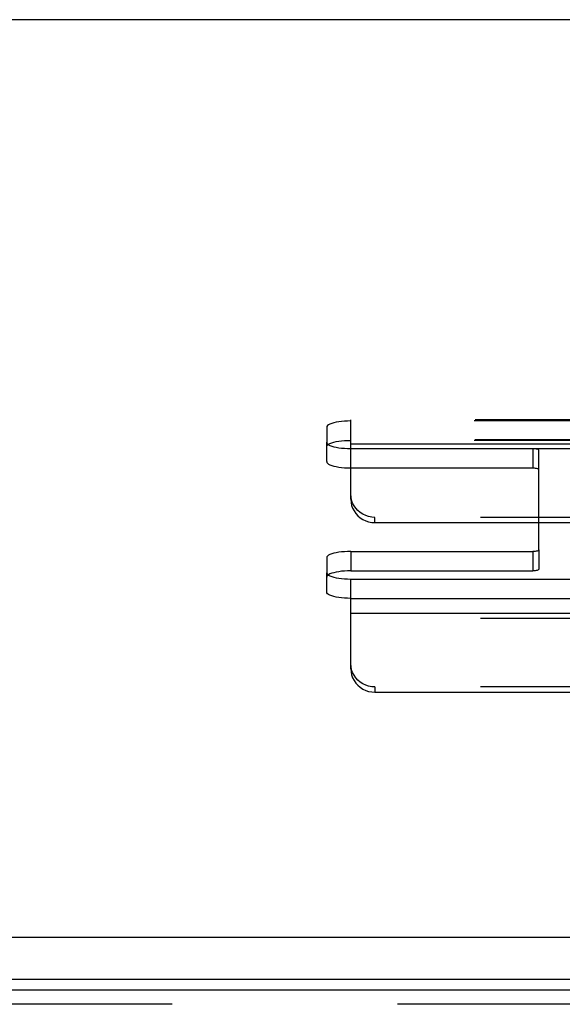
# Model space of a CAD drawing. Header units: inches. Extents: x 0 to 212, y 0 to 138.
# Tile 198 of 256: x 84.82 to 87.64, y 97.21 to 102.32. Entities that reach past the tile are written whole.
import ezdxf

# ---------------------------------------------------------------- set-up
doc = ezdxf.new("R2010")
doc.units = ezdxf.units.IN
doc.header["$LTSCALE"] = 11.6875
doc.header["$MEASUREMENT"] = 0
doc.linetypes.add('HIDDEN', pattern=[0.2, 0.1, -0.1])
doc.layers.get('0').update_dxf_attribs({"linetype": 'CONTINUOUS'})
doc.layers.add('DEFAULT_2', color=8, linetype='HIDDEN')
doc.layers.add('RIGHTHAND_DOOR_ASSEMBLY', color=7, linetype='CONTINUOUS')

msp = doc.modelspace()

# ---------------------------------------------------------------- linework, layer by layer
at = {"color": 7, "linetype": 'Continuous'}
for p, q in [((90.845, 102.32), (43.074, 102.32)), ((44.6939, 97.5634), (89.2251, 97.5634)), ((44.7095, 97.3451), (89.2095, 97.3451))]:
    msp.add_line(p, q, dxfattribs=at)
at = {"layer": 'DEFAULT_2', "color": 8, "linetype": 'HIDDEN'}
for p, q in [((86.543, 100.2393), (86.543, 100.245)), ((90.694, 100.245), (86.543, 100.245)), ((86.543, 99.833), (86.543, 100.2393)), ((90.6885, 100.2393), (86.543, 100.2393)), ((86.418, 100.2069), (86.418, 100.1288)), ((86.418, 100.0284), (86.418, 100.1288)), ((90.694, 100.141), (86.543, 100.141)), ((90.6885, 100.1388), (86.543, 100.1388)), ((86.543, 100.1212), (90.7215, 100.1212)), ((86.543, 100.0965), (87.488, 100.0965)), ((90.7215, 100.0943), (86.543, 100.0943)), ((87.488, 100.0965), (87.488, 99.996)), ((87.518, 99.5704), (87.518, 100.0887)), ((86.543, 99.996), (87.488, 99.996)), ((86.668, 99.7122), (86.668, 99.7392)), ((90.7215, 99.7392), (86.668, 99.7392)), ((86.668, 99.7122), (90.7215, 99.7122)), ((86.543, 99.5627), (86.543, 99.4622)), ((86.543, 99.5627), (87.488, 99.5627)), ((87.488, 99.5627), (87.488, 99.4622)), ((87.518, 99.5704), (87.518, 99.47)), ((86.418, 99.5303), (86.418, 99.4522)), ((86.418, 99.3517), (86.418, 99.4522)), ((86.543, 99.4622), (87.488, 99.4622)), ((86.543, 98.954), (86.543, 99.4199)), ((86.543, 99.4199), (90.6885, 99.4199)), ((86.543, 99.3194), (90.6885, 99.3194)), ((86.543, 99.2422), (90.7215, 99.2422)), ((90.7215, 99.2153), (86.543, 99.2153)), ((86.668, 98.8602), (86.668, 98.8333)), ((90.7215, 98.8602), (86.668, 98.8602)), ((86.668, 98.8333), (90.7215, 98.8333))]:
    msp.add_line(p, q, dxfattribs=at)
for points in [[(86.543, 100.2393), (86.5265, 100.239), (86.5106, 100.2382), (86.4952, 100.2368), (86.4805, 100.2349), (86.4669, 100.2326), (86.4546, 100.2298), (86.4438, 100.2266), (86.4347, 100.2231), (86.4275, 100.2193), (86.4223, 100.2153), (86.4191, 100.2112), (86.418, 100.2069)], [(86.418, 100.1065), (86.4191, 100.1107), (86.4223, 100.1148), (86.4275, 100.1188), (86.4347, 100.1226), (86.4438, 100.1262), (86.4546, 100.1293), (86.4669, 100.1321), (86.4805, 100.1345), (86.4952, 100.1363), (86.5106, 100.1377), (86.5265, 100.1385), (86.543, 100.1388)], [(86.418, 100.1288), (86.4191, 100.1246), (86.4223, 100.1204), (86.4275, 100.1164), (86.4347, 100.1126), (86.4438, 100.1091), (86.4546, 100.1059), (86.4669, 100.1032), (86.4805, 100.1008), (86.4952, 100.0989), (86.5106, 100.0976), (86.5265, 100.0968), (86.543, 100.0965)], [(87.488, 100.0965), (87.494, 100.0963), (87.4995, 100.0959), (87.5047, 100.0952), (87.5092, 100.0942), (87.5129, 100.093), (87.5157, 100.0917), (87.5174, 100.0902), (87.518, 100.0887)], [(86.418, 100.0284), (86.4191, 100.0241), (86.4223, 100.02), (86.4275, 100.016), (86.4347, 100.0122), (86.4438, 100.0087), (86.4546, 100.0055), (86.4669, 100.0027), (86.4805, 100.0003), (86.4952, 99.9985), (86.5106, 99.9971), (86.5265, 99.9963), (86.543, 99.996)], [(87.488, 99.996), (87.494, 99.9959), (87.4995, 99.9954), (87.5047, 99.9947), (87.5092, 99.9937), (87.5129, 99.9926), (87.5157, 99.9912), (87.5174, 99.9898), (87.518, 99.9882)], [(86.668, 99.7392), (86.6515, 99.7402), (86.6356, 99.7433), (86.6202, 99.7484), (86.6055, 99.7553), (86.5919, 99.7641), (86.5796, 99.7745), (86.5688, 99.7864), (86.5597, 99.7995), (86.5525, 99.8137), (86.5473, 99.8287), (86.5441, 99.844), (86.543, 99.8599)], [(86.543, 99.833), (86.5441, 99.8171), (86.5473, 99.8017), (86.5525, 99.7868), (86.5597, 99.7726), (86.5688, 99.7595), (86.5796, 99.7476), (86.5919, 99.7372), (86.6055, 99.7284), (86.6202, 99.7214), (86.6356, 99.7164), (86.6515, 99.7133), (86.668, 99.7122)], [(86.543, 99.5627), (86.5265, 99.5624), (86.5106, 99.5616), (86.4952, 99.5602), (86.4805, 99.5583), (86.4669, 99.556), (86.4546, 99.5532), (86.4438, 99.55), (86.4347, 99.5465), (86.4275, 99.5427), (86.4223, 99.5387), (86.4191, 99.5346), (86.418, 99.5303)], [(87.518, 99.5704), (87.5174, 99.5689), (87.5157, 99.5674), (87.5129, 99.5661), (87.5092, 99.5649), (87.5047, 99.564), (87.4995, 99.5632), (87.494, 99.5628), (87.488, 99.5627)], [(86.543, 99.4622), (86.5265, 99.4619), (86.5106, 99.4611), (86.4952, 99.4597), (86.4805, 99.4579), (86.4669, 99.4555), (86.4546, 99.4527), (86.4438, 99.4495), (86.4347, 99.446), (86.4275, 99.4422), (86.4223, 99.4382), (86.4191, 99.4341), (86.418, 99.4298)], [(86.418, 99.4522), (86.4191, 99.4479), (86.4223, 99.4438), (86.4275, 99.4398), (86.4347, 99.436), (86.4438, 99.4325), (86.4546, 99.4293), (86.4669, 99.4265), (86.4805, 99.4242), (86.4952, 99.4223), (86.5106, 99.421), (86.5265, 99.4201), (86.543, 99.4199)], [(87.518, 99.47), (87.5174, 99.4684), (87.5157, 99.467), (87.5129, 99.4657), (87.5092, 99.4645), (87.5047, 99.4635), (87.4995, 99.4628), (87.494, 99.4624), (87.488, 99.4622)], [(86.543, 99.3194), (86.5265, 99.3197), (86.5106, 99.3205), (86.4952, 99.3219), (86.4805, 99.3237), (86.4669, 99.3261), (86.4546, 99.3289), (86.4438, 99.3321), (86.4347, 99.3356), (86.4275, 99.3394), (86.4223, 99.3434), (86.4191, 99.3475), (86.418, 99.3517)], [(86.668, 98.8602), (86.6515, 98.8613), (86.6356, 98.8643), (86.6202, 98.8694), (86.6055, 98.8764), (86.5919, 98.8852), (86.5796, 98.8956), (86.5688, 98.9075), (86.5597, 98.9206), (86.5525, 98.9348), (86.5473, 98.9497), (86.5441, 98.9651), (86.543, 98.981)], [(86.543, 98.954), (86.5441, 98.9381), (86.5473, 98.9228), (86.5525, 98.9078), (86.5597, 98.8937), (86.5688, 98.8805), (86.5796, 98.8687), (86.5919, 98.8583), (86.6055, 98.8495), (86.6202, 98.8425), (86.6356, 98.8374), (86.6515, 98.8344), (86.668, 98.8333)]]:
    msp.add_lwpolyline(points, dxfattribs=at)
at = {"layer": 'RIGHTHAND_DOOR_ASSEMBLY', "color": 3, "linetype": 'Continuous'}
msp.add_line((67.5043, 97.2897), (90.2908, 97.2897), dxfattribs=at)
at = {"layer": 'RIGHTHAND_DOOR_ASSEMBLY', "color": 8, "linetype": 'HIDDEN'}
msp.add_line((90.2908, 97.2147), (67.5043, 97.2147), dxfattribs=at)

doc.saveas('drawing.dxf')
